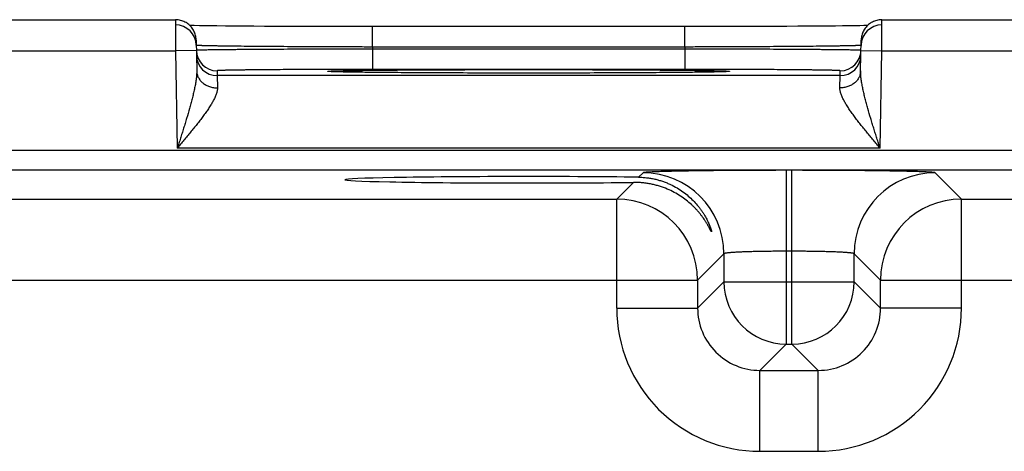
# Model space of a CAD drawing. Header units: inches. Extents: x 0 to 34, y 0 to 22.
# Tile 25 of 46: x 14.9 to 15.9, y 19.1 to 19.5. Entities that reach past the tile are written whole.
import ezdxf

# ---------------------------------------------------------------- set-up
doc = ezdxf.new("R2010")
doc.units = ezdxf.units.IN
doc.header["$LTSCALE"] = 1.87
doc.header["$MEASUREMENT"] = 0
doc.layers.get('0').update_dxf_attribs({"linetype": 'CONTINUOUS'})

msp = doc.modelspace()

# ---------------------------------------------------------------- linework, layer by layer
at = {"color": 7, "linetype": 'CONTINUOUS'}
for p, q in [((14.80658, 19.50671), (15.0556, 19.50671)), ((15.0556, 19.50671), (15.05578, 19.47671)), ((15.7364, 19.47671), (15.73658, 19.50671)), ((15.73658, 19.50671), (15.9856, 19.50671)), ((15.07882, 19.5009), (15.07383, 19.50099)), ((15.08337, 19.50083), (15.07882, 19.5009)), ((15.08887, 19.50075), (15.08337, 19.50083)), ((15.09564, 19.50067), (15.08887, 19.50075)), ((15.10393, 19.50059), (15.09564, 19.50067)), ((15.11401, 19.50049), (15.10393, 19.50059)), ((15.12207, 19.50043), (15.11401, 19.50049)), ((15.13127, 19.50037), (15.12207, 19.50043)), ((15.14133, 19.5003), (15.13127, 19.50037)), ((15.1518, 19.50025), (15.14133, 19.5003)), ((15.16269, 19.5002), (15.1518, 19.50025)), ((15.17391, 19.50015), (15.16269, 19.5002)), ((15.18544, 19.50012), (15.17391, 19.50015)), ((15.19723, 19.50009), (15.18544, 19.50012)), ((15.20923, 19.50006), (15.19723, 19.50009)), ((15.22137, 19.50004), (15.20923, 19.50006)), ((15.23363, 19.50003), (15.22137, 19.50004)), ((15.24569, 19.50003), (15.23363, 19.50003)), ((15.24569, 19.48038), (15.24569, 19.50003)), ((15.55857, 19.50003), (15.24569, 19.50003)), ((15.54649, 19.48038), (15.54649, 19.50003)), ((15.57083, 19.50004), (15.55857, 19.50003)), ((15.58299, 19.50006), (15.57083, 19.50004)), ((15.59495, 19.50009), (15.58299, 19.50006)), ((15.60683, 19.50012), (15.59495, 19.50009)), ((15.61834, 19.50015), (15.60683, 19.50012)), ((15.63305, 19.50021), (15.61834, 19.50015)), ((15.64506, 19.50027), (15.63305, 19.50021)), ((15.65536, 19.50033), (15.64506, 19.50027)), ((15.66443, 19.50039), (15.65536, 19.50033)), ((15.67495, 19.50047), (15.66443, 19.50039)), ((15.68397, 19.50055), (15.67495, 19.50047)), ((15.69173, 19.50062), (15.68397, 19.50055)), ((15.69843, 19.50069), (15.69173, 19.50062)), ((15.70423, 19.50077), (15.69843, 19.50069)), ((15.71034, 19.50085), (15.70423, 19.50077)), ((15.71527, 19.50093), (15.71034, 19.50085)), ((15.71929, 19.501), (15.71527, 19.50093)), ((15.72266, 19.50107), (15.71929, 19.501)), ((15.0756, 19.48706), (15.07612, 19.4573)), ((15.71606, 19.4573), (15.71658, 19.48706)), ((14.8064, 19.47671), (15.05578, 19.47671)), ((15.07577, 19.47706), (15.05578, 19.47671)), ((15.05578, 19.47671), (15.05742, 19.38282)), ((15.07578, 19.48199), (15.07569, 19.48204)), ((15.54649, 19.48038), (15.24569, 19.48038)), ((15.24569, 19.48038), (15.24572, 19.47845)), ((15.24572, 19.47845), (15.24572, 19.4588)), ((15.54646, 19.47845), (15.24572, 19.47845)), ((15.54649, 19.48038), (15.54646, 19.47845)), ((15.54646, 19.47845), (15.54646, 19.4588)), ((15.71649, 19.48204), (15.7164, 19.48199)), ((15.71641, 19.47706), (15.7364, 19.47671)), ((15.73476, 19.38282), (15.7364, 19.47671)), ((15.7364, 19.47671), (15.98578, 19.47671)), ((15.09577, 19.45749), (15.09585, 19.45282)), ((15.20465, 19.45673), (15.20462, 19.45673)), ((15.20497, 19.45671), (15.2048, 19.45672)), ((15.20518, 19.45669), (15.20497, 19.45671)), ((15.20546, 19.45668), (15.20518, 19.45669)), ((15.2058, 19.45666), (15.20546, 19.45668)), ((15.20644, 19.45663), (15.2058, 19.45666)), ((15.20724, 19.45659), (15.20644, 19.45663)), ((15.20821, 19.45655), (15.20724, 19.45659)), ((15.21242, 19.45642), (15.21027, 19.45649)), ((15.2151, 19.45636), (15.21242, 19.45642)), ((15.21841, 19.45629), (15.2151, 19.45636)), ((15.22245, 19.45621), (15.21841, 19.45629)), ((15.22754, 19.45613), (15.22245, 19.45621)), ((15.23389, 19.45603), (15.22754, 19.45613)), ((15.23959, 19.45596), (15.23389, 19.45603)), ((15.24621, 19.45589), (15.23959, 19.45596)), ((15.54646, 19.4588), (15.24572, 19.4588)), ((15.25401, 19.45581), (15.24621, 19.45589)), ((15.26352, 19.45572), (15.25401, 19.45581)), ((15.27547, 19.45563), (15.26352, 19.45572)), ((15.28499, 19.45557), (15.27547, 19.45563)), ((15.29548, 19.45551), (15.28499, 19.45557)), ((15.30632, 19.45546), (15.29548, 19.45551)), ((15.31755, 19.45541), (15.30632, 19.45546)), ((15.32912, 19.45537), (15.31755, 19.45541)), ((15.34096, 19.45534), (15.32912, 19.45537)), ((15.35302, 19.45531), (15.34096, 19.45534)), ((15.36527, 19.45529), (15.35302, 19.45531)), ((15.37764, 19.45527), (15.36527, 19.45529)), ((15.39009, 19.45527), (15.37764, 19.45527)), ((15.40211, 19.45527), (15.39009, 19.45527)), ((15.41457, 19.45527), (15.40211, 19.45527)), ((15.42696, 19.45529), (15.41457, 19.45527)), ((15.43921, 19.45531), (15.42696, 19.45529)), ((15.45128, 19.45534), (15.43921, 19.45531)), ((15.46312, 19.45537), (15.45128, 19.45534)), ((15.47469, 19.45541), (15.46312, 19.45537)), ((15.48591, 19.45546), (15.47469, 19.45541)), ((15.49682, 19.45551), (15.48591, 19.45546)), ((15.50731, 19.45557), (15.49682, 19.45551)), ((15.51649, 19.45563), (15.50731, 19.45557)), ((15.52755, 19.45572), (15.51649, 19.45563)), ((15.53647, 19.45579), (15.52755, 19.45572)), ((15.54397, 19.45587), (15.53647, 19.45579)), ((15.55233, 19.45596), (15.54397, 19.45587)), ((15.55925, 19.45605), (15.55233, 19.45596)), ((15.56497, 19.45613), (15.55925, 19.45605)), ((15.56968, 19.45621), (15.56497, 19.45613)), ((15.57351, 19.45628), (15.56968, 19.45621)), ((15.57662, 19.45635), (15.57351, 19.45628)), ((15.57969, 19.45642), (15.57662, 19.45635)), ((15.58193, 19.45649), (15.57969, 19.45642)), ((15.58363, 19.45654), (15.58193, 19.45649)), ((15.58473, 19.45658), (15.58363, 19.45654)), ((15.58566, 19.45662), (15.58473, 19.45658)), ((15.58623, 19.45665), (15.58566, 19.45662)), ((15.58671, 19.45668), (15.58623, 19.45665)), ((15.58697, 19.45669), (15.58671, 19.45668)), ((15.58718, 19.45671), (15.58697, 19.45669)), ((15.58735, 19.45672), (15.58718, 19.45671)), ((15.58748, 19.45673), (15.58735, 19.45672)), ((15.58755, 19.45673), (15.58748, 19.45673)), ((15.58757, 19.45674), (15.58755, 19.45673)), ((15.58757, 19.45673), (15.58757, 19.45674)), ((15.69633, 19.45282), (15.69641, 19.45749)), ((15.69633, 19.45282), (15.09585, 19.45282)), ((15.09585, 19.45282), (15.09612, 19.44102)), ((15.69606, 19.44102), (15.69633, 19.45282)), ((21.42478, 19.38066), (14.03449, 19.38066)), ((15.73476, 19.38282), (15.05742, 19.38282)), ((21.42478, 19.36165), (14.03449, 19.36165)), ((15.64431, 19.36157), (15.64431, 19.1942)), ((15.64987, 19.36157), (15.64431, 19.36157)), ((15.64987, 19.1942), (15.64987, 19.36157)), ((15.50633, 19.3592), (15.50208, 19.35496)), ((15.81322, 19.33383), (15.78785, 19.3592)), ((15.49707, 19.34994), (15.48096, 19.33383)), ((14.88322, 19.33383), (15.48096, 19.33383)), ((15.48096, 19.22882), (15.48096, 19.33383)), ((15.81322, 19.22882), (15.81322, 19.33383)), ((15.81322, 19.33383), (16.41096, 19.33383)), ((15.58432, 19.28121), (15.55895, 19.25584)), ((15.58432, 19.28121), (15.58432, 19.25419)), ((15.64987, 19.28358), (15.64431, 19.28358)), ((15.70986, 19.25419), (15.70986, 19.28121)), ((15.73523, 19.25584), (15.70986, 19.28121)), ((14.80523, 19.25584), (15.55895, 19.25584)), ((15.55895, 19.25584), (15.55895, 19.22882)), ((15.73523, 19.22882), (15.73523, 19.25584)), ((15.73523, 19.25584), (16.48895, 19.25584)), ((15.58432, 19.25419), (15.55895, 19.22882)), ((15.58432, 19.25419), (15.70986, 19.25419)), ((15.70986, 19.25419), (15.73523, 19.22882)), ((15.48096, 19.22882), (15.55895, 19.22882)), ((15.81322, 19.22882), (15.73523, 19.22882)), ((15.64431, 19.1942), (15.61894, 19.16883)), ((15.64431, 19.1942), (15.64987, 19.1942)), ((15.64987, 19.1942), (15.67524, 19.16883)), ((15.61894, 19.09084), (15.61894, 19.16883)), ((15.61894, 19.16883), (15.67524, 19.16883)), ((15.67524, 19.09084), (15.67524, 19.16883)), ((15.61894, 19.09084), (15.67524, 19.09084))]:
    msp.add_line(p, q, dxfattribs=at)
for points in [[(15.0756, 19.48706), (15.07555, 19.48819), (15.07543, 19.48931), (15.07525, 19.49043), (15.07501, 19.49153), (15.07471, 19.49262), (15.07435, 19.49369), (15.07392, 19.49473), (15.07344, 19.49575), (15.0729, 19.49675), (15.07231, 19.49771), (15.07166, 19.49863), (15.07096, 19.49952), (15.07021, 19.50037), (15.06942, 19.50117), (15.06858, 19.50193), (15.0677, 19.50263), (15.06678, 19.50329), (15.06583, 19.5039), (15.06484, 19.50445), (15.06383, 19.50494), (15.06279, 19.50538), (15.06172, 19.50575), (15.06064, 19.50607), (15.05954, 19.50632), (15.05842, 19.50651), (15.0573, 19.50664), (15.05617, 19.5067), (15.0556, 19.50671)], [(15.73658, 19.50671), (15.73601, 19.5067), (15.73488, 19.50664), (15.73376, 19.50651), (15.73264, 19.50632), (15.73154, 19.50607), (15.73046, 19.50575), (15.72939, 19.50538), (15.72835, 19.50494), (15.72734, 19.50445), (15.72635, 19.5039), (15.7254, 19.50329), (15.72448, 19.50263), (15.7236, 19.50193), (15.72276, 19.50117), (15.72197, 19.50037), (15.72122, 19.49952), (15.72052, 19.49863), (15.71987, 19.49771), (15.71928, 19.49675), (15.71874, 19.49575), (15.71826, 19.49473), (15.71783, 19.49369), (15.71747, 19.49262), (15.71717, 19.49153), (15.71693, 19.49043), (15.71675, 19.48931), (15.71663, 19.48819), (15.71658, 19.48706)], [(15.07383, 19.50099), (15.0698, 19.50107), (15.06952, 19.50107)], [(15.2048, 19.45672), (15.20469, 19.45673), (15.20465, 19.45673)], [(15.21027, 19.45649), (15.20857, 19.45654), (15.20821, 19.45655)]]:
    msp.add_lwpolyline(points, dxfattribs=at)
for centre, radius, start, end in [((15.05569, 19.48169), 0.02, 1.20717, 90.00131), ((15.73649, 19.48169), 0.02, 89.9987, 178.77884), ((15.09576, 19.47749), 0.01999, 181, 181.24362), ((15.09577, 19.47749), 0.02, 181.24473, 270.0013), ((15.69641, 19.47749), 0.02, 269.99869, 358.75526), ((15.69642, 19.47749), 0.01999, 358.75638, 359), ((15.09585, 19.47281), 0.02, 181.00122, 270.00131), ((15.69633, 19.47281), 0.02, 269.99868, 358.99877), ((15.5063, 19.28118), 0.07802, 0.02091, 89.97909), ((15.78788, 19.28118), 0.07802, 90.02091, 179.97909), ((15.48093, 19.25581), 0.07802, 0.02091, 89.97909), ((15.81325, 19.25581), 0.07802, 90.02091, 179.97909), ((15.64433, 19.25421), 0.06001, 180.02091, 269.97909), ((15.64985, 19.25421), 0.06001, 270.02091, 359.97909), ((15.61893, 19.22881), 0.13797, 179.99623, 270.00374), ((15.6189, 19.22878), 0.05995, 179.96358, 270.03636), ((15.67525, 19.22881), 0.13797, 269.99674, 0.00328), ((15.67528, 19.22878), 0.05995, 269.96358, 0.03636)]:
    msp.add_arc(centre, radius, start, end, dxfattribs=at)
msp.add_ellipse((15.39609, 19.35248), major_axis=(0.17714, 0), ratio=0.017455, start_param=0.92934, end_param=5.318939, dxfattribs=at)
for points, knots in [([(15.07587, 19.47718), (15.07585, 19.47717), (15.07583, 19.47717), (15.07581, 19.47716), (15.0758, 19.47716), (15.07579, 19.47716), (15.07578, 19.47715), (15.07577, 19.47715), (15.07577, 19.47714)], [0, 0, 0, 0, 0.412776, 0.576609, 0.712444, 0.820835, 0.902879, 1, 1, 1, 1]), ([(15.24569, 19.48038), (15.24026, 19.48039), (15.22944, 19.48042), (15.21333, 19.48047), (15.19752, 19.48053), (15.18215, 19.4806), (15.16737, 19.48069), (15.15332, 19.48078), (15.14011, 19.48088), (15.12788, 19.48098), (15.11835, 19.48108), (15.11129, 19.48116), (15.10646, 19.48122), (15.10195, 19.48128), (15.09776, 19.48135), (15.09392, 19.48141), (15.09043, 19.48147), (15.0873, 19.48154), (15.08454, 19.4816), (15.08246, 19.48166), (15.08099, 19.4817), (15.08003, 19.48173), (15.07917, 19.48177), (15.0784, 19.4818), (15.07772, 19.48183), (15.07715, 19.48186), (15.07673, 19.48189), (15.07644, 19.48191), (15.07626, 19.48193), (15.07611, 19.48194), (15.07598, 19.48196), (15.07587, 19.48198), (15.07581, 19.48199), (15.07578, 19.48199)], [0, 0, 0, 0, 0.095967, 0.191051, 0.284373, 0.375075, 0.462318, 0.5453, 0.623253, 0.695459, 0.761251, 0.791549, 0.820022, 0.846602, 0.87123, 0.893847, 0.914403, 0.932849, 0.949142, 0.963247, 0.969468, 0.97513, 0.98023, 0.984764, 0.988731, 0.992129, 0.994955, 0.996153, 0.997209, 0.998121, 0.99889, 0.999516, 1, 1, 1, 1]), ([(15.24572, 19.47845), (15.24029, 19.47844), (15.22947, 19.47842), (15.21336, 19.47837), (15.19755, 19.47832), (15.18219, 19.47825), (15.16741, 19.47819), (15.15336, 19.47811), (15.14015, 19.47803), (15.12793, 19.47795), (15.1184, 19.47787), (15.11135, 19.47781), (15.10651, 19.47776), (15.102, 19.47771), (15.09782, 19.47766), (15.09399, 19.47761), (15.0905, 19.47757), (15.08737, 19.47752), (15.08461, 19.47747), (15.08254, 19.47743), (15.08107, 19.47739), (15.08011, 19.47737), (15.07924, 19.47734), (15.07847, 19.47732), (15.0778, 19.4773), (15.07723, 19.47727), (15.07675, 19.47725), (15.07641, 19.47723), (15.07619, 19.47721), (15.07606, 19.4772), (15.07596, 19.47719), (15.07589, 19.47718), (15.07587, 19.47718)], [0, 0, 0, 0, 0.096, 0.191114, 0.284465, 0.37519, 0.462454, 0.545449, 0.62341, 0.695618, 0.761406, 0.791701, 0.820168, 0.846742, 0.871361, 0.89397, 0.914516, 0.932951, 0.949233, 0.963326, 0.969541, 0.975196, 0.980289, 0.984817, 0.988777, 0.992167, 0.994985, 0.99723, 0.998138, 0.998902, 0.999522, 1, 1, 1, 1]), ([(15.71631, 19.47718), (15.71629, 19.47718), (15.71622, 19.47719), (15.71612, 19.4772), (15.71599, 19.47721), (15.71577, 19.47723), (15.71543, 19.47725), (15.71495, 19.47727), (15.71438, 19.4773), (15.71371, 19.47732), (15.71294, 19.47734), (15.71207, 19.47737), (15.71111, 19.47739), (15.70964, 19.47743), (15.70757, 19.47747), (15.70481, 19.47752), (15.70168, 19.47757), (15.69819, 19.47761), (15.69436, 19.47766), (15.69018, 19.47771), (15.68567, 19.47776), (15.68083, 19.47781), (15.67378, 19.47787), (15.66425, 19.47795), (15.65203, 19.47803), (15.63882, 19.47811), (15.62477, 19.47819), (15.60999, 19.47825), (15.59463, 19.47832), (15.57882, 19.47837), (15.56271, 19.47842), (15.55189, 19.47844), (15.54646, 19.47845)], [0, 0, 0, 0, 0.000478, 0.001098, 0.001862, 0.00277, 0.005015, 0.007833, 0.011223, 0.015183, 0.019711, 0.024804, 0.03046, 0.036674, 0.050767, 0.067049, 0.085485, 0.10603, 0.128639, 0.153259, 0.179833, 0.2083, 0.238594, 0.304383, 0.37659, 0.454552, 0.537547, 0.62481, 0.715535, 0.808886, 0.904, 1, 1, 1, 1]), ([(15.7164, 19.48199), (15.71637, 19.48199), (15.71631, 19.48198), (15.7162, 19.48196), (15.71607, 19.48194), (15.71592, 19.48193), (15.71574, 19.48191), (15.71545, 19.48189), (15.71503, 19.48186), (15.71446, 19.48183), (15.71378, 19.4818), (15.71301, 19.48177), (15.71215, 19.48173), (15.71119, 19.4817), (15.70972, 19.48166), (15.70764, 19.4816), (15.70488, 19.48154), (15.70175, 19.48147), (15.69826, 19.48141), (15.69442, 19.48135), (15.69023, 19.48128), (15.68572, 19.48122), (15.68089, 19.48116), (15.67383, 19.48108), (15.6643, 19.48098), (15.65207, 19.48088), (15.63886, 19.48078), (15.62481, 19.48069), (15.61003, 19.4806), (15.59466, 19.48053), (15.57885, 19.48047), (15.56274, 19.48042), (15.55192, 19.48039), (15.54649, 19.48038)], [0, 0, 0, 0, 0.000484, 0.00111, 0.001879, 0.002791, 0.003847, 0.005045, 0.007871, 0.011268, 0.015235, 0.01977, 0.02487, 0.030532, 0.036752, 0.050857, 0.067151, 0.085596, 0.106152, 0.128769, 0.153397, 0.179977, 0.20845, 0.238748, 0.30454, 0.376746, 0.454699, 0.537681, 0.624925, 0.715626, 0.808949, 0.904032, 1, 1, 1, 1]), ([(15.71641, 19.47714), (15.71641, 19.47715), (15.7164, 19.47715), (15.71639, 19.47716), (15.71638, 19.47716), (15.71637, 19.47716), (15.71635, 19.47717), (15.71633, 19.47717), (15.71631, 19.47718)], [0, 0, 0, 0, 0.097122, 0.179166, 0.287557, 0.423392, 0.587224, 1, 1, 1, 1]), ([(15.07612, 19.4573), (15.07613, 19.45662), (15.07612, 19.45523), (15.076, 19.45313), (15.0758, 19.45098), (15.07553, 19.4488), (15.0752, 19.44659), (15.07482, 19.44435), (15.07439, 19.44209), (15.07376, 19.43903), (15.07306, 19.43596), (15.07232, 19.43288), (15.07173, 19.43055), (15.07112, 19.42821), (15.07028, 19.42506), (15.06874, 19.41952), (15.06688, 19.41319), (15.06496, 19.40683), (15.06348, 19.40204), (15.06198, 19.39724), (15.06047, 19.39244), (15.05895, 19.38763), (15.05793, 19.38442), (15.05742, 19.38282)], [0, 0, 0, 0, 0.026639, 0.054002, 0.082007, 0.110574, 0.13964, 0.169144, 0.19903, 0.229256, 0.290579, 0.321611, 0.352856, 0.384292, 0.415896, 0.479547, 0.60823, 0.673086, 0.73819, 0.803484, 0.868915, 0.934436, 1, 1, 1, 1]), ([(15.07612, 19.4573), (15.07613, 19.45676), (15.07621, 19.45568), (15.07652, 19.45408), (15.07702, 19.45252), (15.0777, 19.451), (15.07855, 19.44955), (15.07957, 19.44817), (15.08075, 19.44689), (15.08207, 19.4457), (15.08352, 19.44463), (15.08509, 19.44369), (15.08677, 19.44287), (15.08853, 19.4422), (15.09036, 19.44167), (15.09225, 19.44129), (15.09417, 19.44106), (15.09547, 19.44102), (15.09612, 19.44102)], [0, 0, 0, 0, 0.056705, 0.113647, 0.171051, 0.22912, 0.288025, 0.347899, 0.408834, 0.470876, 0.534031, 0.598262, 0.663495, 0.72962, 0.796502, 0.863981, 0.931877, 1, 1, 1, 1]), ([(15.24572, 19.4588), (15.24082, 19.4588), (15.23107, 19.4588), (15.21656, 19.45878), (15.20233, 19.45875), (15.18851, 19.45871), (15.17525, 19.45865), (15.16267, 19.45859), (15.15266, 19.45852), (15.14508, 19.45846), (15.13976, 19.45842), (15.13469, 19.45837), (15.12988, 19.45833), (15.12536, 19.45828), (15.12113, 19.45822), (15.11719, 19.45817), (15.11357, 19.45811), (15.11026, 19.45806), (15.10728, 19.458), (15.10501, 19.45795), (15.10336, 19.45791), (15.10225, 19.45787), (15.10122, 19.45784), (15.10029, 19.45781), (15.09944, 19.45778), (15.09868, 19.45775), (15.098, 19.45772), (15.09742, 19.45769), (15.09692, 19.45766), (15.09657, 19.45763), (15.09633, 19.45761), (15.09618, 19.45759), (15.09606, 19.45758), (15.09597, 19.45756), (15.09591, 19.45755), (15.09587, 19.45754), (15.09584, 19.45753), (15.09582, 19.45753), (15.0958, 19.45752), (15.09579, 19.45751), (15.09578, 19.45751), (15.09577, 19.4575), (15.09577, 19.45749)], [0, 0, 0, 0, 0.098017, 0.195091, 0.290285, 0.382682, 0.471393, 0.555562, 0.634377, 0.671538, 0.707081, 0.740917, 0.772969, 0.803159, 0.831413, 0.857662, 0.881846, 0.903905, 0.923785, 0.941441, 0.949422, 0.956832, 0.963664, 0.969916, 0.975585, 0.980666, 0.985158, 0.989057, 0.992361, 0.995068, 0.996198, 0.997178, 0.99801, 0.998693, 0.998979, 0.999228, 0.999442, 0.999619, 0.999761, 0.999819, 0.999869, 1, 1, 1, 1]), ([(15.2046, 19.4567), (15.20448, 19.45671), (15.20424, 19.45672), (15.2039, 19.45674), (15.20359, 19.45677), (15.20332, 19.45679), (15.20308, 19.45681), (15.20288, 19.45683), (15.20271, 19.45686), (15.2026, 19.45688), (15.20252, 19.45689), (15.20248, 19.4569), (15.20244, 19.45691), (15.20241, 19.45693), (15.2024, 19.45694), (15.20239, 19.45694), (15.20239, 19.45695), (15.20238, 19.45696), (15.20239, 19.45696), (15.20239, 19.45697), (15.2024, 19.45698), (15.20241, 19.45699), (15.20244, 19.457), (15.20248, 19.45701), (15.20252, 19.45702), (15.20257, 19.45703), (15.20263, 19.45704), (15.2027, 19.45705), (15.20278, 19.45706), (15.20287, 19.45708), (15.203, 19.45709), (15.20319, 19.45711), (15.20345, 19.45713), (15.20373, 19.45716), (15.20406, 19.45718), (15.20442, 19.4572), (15.20481, 19.45722), (15.2054, 19.45725), (15.20623, 19.45729), (15.20732, 19.45734), (15.20856, 19.45738), (15.21047, 19.45744), (15.2132, 19.45752), (15.21686, 19.4576), (15.22105, 19.45768), (15.22574, 19.45776), (15.23093, 19.45784), (15.23659, 19.45792), (15.24272, 19.45799), (15.24929, 19.45806), (15.25628, 19.45813), (15.26368, 19.45819), (15.27147, 19.45825), (15.27961, 19.45831), (15.2881, 19.45836), (15.30001, 19.45843), (15.31555, 19.4585), (15.33485, 19.45856), (15.35487, 19.45861), (15.37536, 19.45864), (15.38915, 19.45865), (15.39609, 19.45865)], [0, 0, 0, 0, 0.001921, 0.003666, 0.005233, 0.006623, 0.007836, 0.008871, 0.00973, 0.010412, 0.010688, 0.01092, 0.011109, 0.011256, 0.011363, 0.011404, 0.011438, 0.011467, 0.011497, 0.01153, 0.01157, 0.011676, 0.011822, 0.012009, 0.01224, 0.012514, 0.012832, 0.013194, 0.0136, 0.01405, 0.014544, 0.015666, 0.016964, 0.01844, 0.020093, 0.021923, 0.02393, 0.026113, 0.031008, 0.036605, 0.042898, 0.049883, 0.065909, 0.084641, 0.106024, 0.129992, 0.156481, 0.185413, 0.216702, 0.25026, 0.28599, 0.323786, 0.36354, 0.405139, 0.448459, 0.493377, 0.587479, 0.686357, 0.788866, 0.893818, 1, 1, 1, 1]), ([(15.39609, 19.45527), (15.38469, 19.45527), (15.36226, 19.45528), (15.32949, 19.45536), (15.30332, 19.45547), (15.28368, 19.45558), (15.27021, 19.45567), (15.25772, 19.45577), (15.24632, 19.45588), (15.23609, 19.456), (15.22835, 19.45611), (15.2228, 19.4562), (15.21915, 19.45627), (15.21584, 19.45634), (15.21289, 19.45641), (15.2103, 19.45648), (15.20807, 19.45655), (15.20644, 19.45661), (15.20533, 19.45666), (15.20483, 19.45669), (15.2046, 19.4567)], [0, 0, 0, 0, 0.178522, 0.351439, 0.513323, 0.588522, 0.659093, 0.72448, 0.784173, 0.837697, 0.884638, 0.90552, 0.924621, 0.941905, 0.957338, 0.970887, 0.982527, 0.992238, 0.996364, 1, 1, 1, 1]), ([(15.39609, 19.45865), (15.40303, 19.45865), (15.41682, 19.45864), (15.43731, 19.45861), (15.45732, 19.45856), (15.47662, 19.4585), (15.49216, 19.45843), (15.50407, 19.45836), (15.51255, 19.45831), (15.5207, 19.45825), (15.52848, 19.45819), (15.53588, 19.45813), (15.54288, 19.45806), (15.54945, 19.45799), (15.55557, 19.45792), (15.56124, 19.45784), (15.56643, 19.45776), (15.57112, 19.45768), (15.57531, 19.4576), (15.57847, 19.45753), (15.58074, 19.45747), (15.58225, 19.45742), (15.58362, 19.45738), (15.58485, 19.45734), (15.58594, 19.45729), (15.58677, 19.45725), (15.58737, 19.45722), (15.58776, 19.4572), (15.58812, 19.45718), (15.58844, 19.45716), (15.58873, 19.45713), (15.58898, 19.45711), (15.58917, 19.45709), (15.58931, 19.45708), (15.5894, 19.45706), (15.58947, 19.45705), (15.58954, 19.45704), (15.58961, 19.45703), (15.58966, 19.45702), (15.5897, 19.45701), (15.58974, 19.457), (15.58977, 19.45699), (15.58978, 19.45698), (15.58979, 19.45697), (15.58979, 19.45696), (15.5898, 19.45696), (15.58979, 19.45695), (15.58979, 19.45694), (15.58978, 19.45694), (15.58977, 19.45693), (15.58974, 19.45691), (15.5897, 19.4569), (15.58966, 19.45689), (15.58958, 19.45688), (15.58947, 19.45686), (15.5893, 19.45683), (15.5891, 19.45681), (15.58886, 19.45679), (15.58859, 19.45677), (15.58829, 19.45675), (15.58795, 19.45672), (15.58771, 19.45671), (15.58758, 19.4567)], [0, 0, 0, 0, 0.106172, 0.211115, 0.313614, 0.412485, 0.506581, 0.551497, 0.594815, 0.636412, 0.676167, 0.713963, 0.749693, 0.783253, 0.814544, 0.843478, 0.869972, 0.893945, 0.915331, 0.93407, 0.942428, 0.950104, 0.957092, 0.963388, 0.968989, 0.973888, 0.976074, 0.978083, 0.979915, 0.98157, 0.983048, 0.984349, 0.985473, 0.985969, 0.98642, 0.986827, 0.98719, 0.987509, 0.987784, 0.988016, 0.988205, 0.988352, 0.988459, 0.9885, 0.988534, 0.988563, 0.988593, 0.988626, 0.988666, 0.988772, 0.988918, 0.989106, 0.989336, 0.98961, 0.99029, 0.991146, 0.992179, 0.993389, 0.994776, 0.996341, 0.998082, 1, 1, 1, 1]), ([(15.58758, 19.4567), (15.58735, 19.45669), (15.58686, 19.45666), (15.58574, 19.45661), (15.58412, 19.45655), (15.5819, 19.45648), (15.5793, 19.45641), (15.57635, 19.45634), (15.57305, 19.45627), (15.56939, 19.4562), (15.56385, 19.45611), (15.5561, 19.456), (15.54588, 19.45588), (15.53448, 19.45577), (15.52199, 19.45567), (15.50851, 19.45558), (15.48887, 19.45547), (15.4627, 19.45536), (15.42992, 19.45528), (15.40749, 19.45527), (15.39609, 19.45527)], [0, 0, 0, 0, 0.003631, 0.007752, 0.017456, 0.029089, 0.042631, 0.058057, 0.075336, 0.094433, 0.11531, 0.162245, 0.215765, 0.275456, 0.340844, 0.411419, 0.486622, 0.648521, 0.821457, 1, 1, 1, 1]), ([(15.69641, 19.45749), (15.69641, 19.4575), (15.6964, 19.45751), (15.69639, 19.45751), (15.69638, 19.45752), (15.69636, 19.45753), (15.69634, 19.45753), (15.69631, 19.45754), (15.69627, 19.45755), (15.69621, 19.45756), (15.69612, 19.45758), (15.696, 19.45759), (15.69585, 19.45761), (15.69561, 19.45763), (15.69526, 19.45766), (15.69476, 19.45769), (15.69418, 19.45772), (15.6935, 19.45775), (15.69274, 19.45778), (15.69189, 19.45781), (15.69096, 19.45784), (15.68993, 19.45787), (15.68882, 19.45791), (15.68717, 19.45795), (15.6849, 19.458), (15.68192, 19.45806), (15.67861, 19.45811), (15.67499, 19.45817), (15.67105, 19.45822), (15.66682, 19.45828), (15.6623, 19.45833), (15.65749, 19.45837), (15.65242, 19.45842), (15.6471, 19.45846), (15.63952, 19.45852), (15.62951, 19.45859), (15.61693, 19.45865), (15.60367, 19.45871), (15.58985, 19.45875), (15.57562, 19.45878), (15.56111, 19.4588), (15.55136, 19.4588), (15.54646, 19.4588)], [0, 0, 0, 0, 0.000131, 0.000181, 0.000239, 0.000381, 0.000558, 0.000771, 0.001021, 0.001307, 0.001991, 0.002822, 0.003803, 0.004932, 0.007639, 0.010943, 0.014842, 0.019334, 0.024415, 0.030084, 0.036336, 0.043168, 0.050578, 0.058559, 0.076215, 0.096095, 0.118154, 0.142338, 0.168588, 0.196841, 0.227031, 0.259083, 0.29292, 0.328462, 0.365623, 0.444438, 0.528607, 0.617318, 0.709715, 0.804909, 0.901983, 1, 1, 1, 1]), ([(15.71606, 19.4573), (15.71605, 19.45676), (15.71597, 19.45568), (15.71566, 19.45408), (15.71516, 19.45252), (15.71448, 19.451), (15.71363, 19.44955), (15.71261, 19.44817), (15.71143, 19.44689), (15.71011, 19.4457), (15.70866, 19.44463), (15.70709, 19.44369), (15.70541, 19.44287), (15.70365, 19.4422), (15.70182, 19.44167), (15.69993, 19.44129), (15.69801, 19.44106), (15.69671, 19.44102), (15.69606, 19.44102)], [0, 0, 0, 0, 0.056705, 0.113647, 0.171051, 0.22912, 0.288025, 0.347899, 0.408833, 0.470876, 0.534031, 0.598262, 0.663494, 0.72962, 0.796502, 0.86398, 0.931877, 1, 1, 1, 1]), ([(15.73476, 19.38282), (15.73425, 19.38442), (15.73323, 19.38763), (15.73171, 19.39244), (15.7302, 19.39724), (15.7287, 19.40204), (15.72722, 19.40683), (15.7253, 19.41319), (15.72344, 19.41952), (15.7219, 19.42506), (15.72106, 19.42821), (15.72045, 19.43055), (15.71986, 19.43288), (15.71912, 19.43596), (15.71842, 19.43903), (15.71779, 19.44209), (15.71736, 19.44435), (15.71698, 19.44659), (15.71665, 19.4488), (15.71638, 19.45098), (15.71618, 19.45313), (15.71606, 19.45523), (15.71605, 19.45662), (15.71606, 19.4573)], [0, 0, 0, 0, 0.065564, 0.131085, 0.196516, 0.26181, 0.326914, 0.39177, 0.520453, 0.584104, 0.615708, 0.647144, 0.678389, 0.709421, 0.770744, 0.80097, 0.830856, 0.86036, 0.889426, 0.917993, 0.945998, 0.973361, 1, 1, 1, 1]), ([(15.09612, 19.44102), (15.09613, 19.44054), (15.09608, 19.43956), (15.0959, 19.43833), (15.09567, 19.43731), (15.0954, 19.43625), (15.09496, 19.43489), (15.09433, 19.43324), (15.09358, 19.43155), (15.09273, 19.42983), (15.09196, 19.42838), (15.0913, 19.42721), (15.09061, 19.42601), (15.0897, 19.42451), (15.08856, 19.42269), (15.08735, 19.42086), (15.0861, 19.41902), (15.0848, 19.41717), (15.08346, 19.4153), (15.08209, 19.41343), (15.08068, 19.41154), (15.07925, 19.40965), (15.07778, 19.40776), (15.0763, 19.40586), (15.07479, 19.40395), (15.07275, 19.4014), (15.07016, 19.3982), (15.06702, 19.39436), (15.06437, 19.39116), (15.06224, 19.3886), (15.0601, 19.38603), (15.05849, 19.3841), (15.05742, 19.38282)], [0, 0, 0, 0, 0.020269, 0.041707, 0.052888, 0.064376, 0.088259, 0.113313, 0.139461, 0.166621, 0.194708, 0.209072, 0.223635, 0.25332, 0.283692, 0.314683, 0.346229, 0.378274, 0.41077, 0.443671, 0.476934, 0.510523, 0.544403, 0.578545, 0.612919, 0.6475, 0.717184, 0.787425, 0.858067, 0.893494, 0.928969, 1, 1, 1, 1]), ([(15.73476, 19.38282), (15.73369, 19.3841), (15.73208, 19.38603), (15.72994, 19.3886), (15.72781, 19.39116), (15.72516, 19.39436), (15.72202, 19.3982), (15.71943, 19.4014), (15.71739, 19.40395), (15.71588, 19.40586), (15.7144, 19.40776), (15.71293, 19.40965), (15.7115, 19.41154), (15.71009, 19.41343), (15.70872, 19.4153), (15.70738, 19.41717), (15.70608, 19.41902), (15.70483, 19.42086), (15.70362, 19.42269), (15.70248, 19.42451), (15.70157, 19.42601), (15.70088, 19.42721), (15.70022, 19.42838), (15.69945, 19.42983), (15.6986, 19.43155), (15.69785, 19.43324), (15.69722, 19.43489), (15.69678, 19.43625), (15.69651, 19.43731), (15.69628, 19.43833), (15.6961, 19.43956), (15.69605, 19.44054), (15.69606, 19.44102)], [0, 0, 0, 0, 0.071031, 0.106506, 0.141933, 0.212575, 0.282816, 0.3525, 0.387081, 0.421455, 0.455597, 0.489477, 0.523066, 0.556329, 0.58923, 0.621726, 0.653771, 0.685317, 0.716308, 0.74668, 0.776365, 0.790928, 0.805292, 0.833379, 0.860539, 0.886687, 0.911741, 0.935624, 0.947112, 0.958293, 0.979731, 1, 1, 1, 1]), ([(15.64431, 19.36157), (15.63985, 19.36157), (15.63097, 19.36156), (15.61776, 19.36152), (15.6048, 19.36147), (15.59221, 19.36139), (15.58012, 19.36129), (15.56862, 19.36117), (15.55785, 19.36104), (15.54936, 19.36091), (15.54299, 19.36079), (15.53858, 19.36071), (15.5344, 19.36061), (15.53049, 19.36052), (15.52685, 19.36042), (15.52348, 19.36032), (15.5204, 19.36022), (15.51761, 19.36011), (15.51512, 19.36001), (15.51323, 19.35991), (15.51188, 19.35983), (15.51098, 19.35978), (15.51015, 19.35972), (15.50941, 19.35967), (15.50875, 19.35961), (15.50816, 19.35955), (15.50766, 19.35949), (15.50724, 19.35944), (15.50693, 19.35939), (15.50673, 19.35935), (15.50661, 19.35932), (15.50651, 19.35929), (15.50643, 19.35926), (15.50638, 19.35924), (15.50635, 19.35921), (15.50633, 19.3592), (15.50633, 19.3592)], [0, 0, 0, 0, 0.0969, 0.192887, 0.287057, 0.378523, 0.466425, 0.549935, 0.628264, 0.70068, 0.734454, 0.766497, 0.796737, 0.825102, 0.851522, 0.875937, 0.898293, 0.918534, 0.936612, 0.952487, 0.959588, 0.966126, 0.972097, 0.977496, 0.98232, 0.986569, 0.99024, 0.993334, 0.995849, 0.996891, 0.997789, 0.998546, 0.999163, 0.999644, 0.999837, 1, 1, 1, 1]), ([(15.78785, 19.3592), (15.78785, 19.3592), (15.78783, 19.35921), (15.7878, 19.35924), (15.78775, 19.35926), (15.78767, 19.35929), (15.78757, 19.35932), (15.78745, 19.35935), (15.78725, 19.35939), (15.78694, 19.35944), (15.78652, 19.35949), (15.78602, 19.35955), (15.78543, 19.35961), (15.78477, 19.35967), (15.78403, 19.35972), (15.7832, 19.35978), (15.7823, 19.35983), (15.78095, 19.35991), (15.77906, 19.36001), (15.77657, 19.36011), (15.77378, 19.36022), (15.7707, 19.36032), (15.76733, 19.36042), (15.76369, 19.36052), (15.75977, 19.36061), (15.7556, 19.36071), (15.75118, 19.36079), (15.74482, 19.36091), (15.73633, 19.36104), (15.72556, 19.36117), (15.71406, 19.36129), (15.70197, 19.36139), (15.68938, 19.36147), (15.67642, 19.36152), (15.66321, 19.36156), (15.65433, 19.36157), (15.64987, 19.36157)], [0, 0, 0, 0, 0.000163, 0.000356, 0.000837, 0.001454, 0.002211, 0.003109, 0.004151, 0.006666, 0.00976, 0.013431, 0.01768, 0.022504, 0.027903, 0.033874, 0.040412, 0.047513, 0.063388, 0.081466, 0.101707, 0.124063, 0.148478, 0.174898, 0.203263, 0.233503, 0.265546, 0.29932, 0.371736, 0.450065, 0.533575, 0.621477, 0.712943, 0.807113, 0.9031, 1, 1, 1, 1]), ([(15.50208, 19.35496), (15.50352, 19.35494), (15.50635, 19.35482), (15.51053, 19.35441), (15.51459, 19.35378), (15.51851, 19.35295), (15.5223, 19.35193), (15.52595, 19.35075), (15.52945, 19.34942), (15.53389, 19.34747), (15.53908, 19.34473), (15.54481, 19.341), (15.54997, 19.33694), (15.55457, 19.33263), (15.558, 19.32886), (15.56047, 19.32579), (15.56217, 19.32351), (15.56375, 19.32122), (15.56519, 19.31896), (15.5665, 19.31672), (15.56769, 19.31453), (15.56875, 19.31242), (15.56968, 19.31041), (15.57036, 19.3088), (15.57083, 19.30759), (15.57115, 19.30676), (15.57143, 19.30598), (15.57167, 19.30526), (15.57188, 19.30461), (15.57205, 19.30404), (15.57217, 19.30361), (15.57224, 19.30331), (15.57229, 19.30311), (15.57232, 19.30295), (15.57234, 19.3028), (15.57236, 19.30268), (15.57236, 19.30261), (15.57236, 19.30258)], [0, 0, 0, 0, 0.04585, 0.090642, 0.134402, 0.177162, 0.218955, 0.25982, 0.299792, 0.338909, 0.414695, 0.487448, 0.557357, 0.624532, 0.688972, 0.720132, 0.750536, 0.780129, 0.808836, 0.836554, 0.863145, 0.88843, 0.912173, 0.934068, 0.944207, 0.953733, 0.962584, 0.970695, 0.977996, 0.984416, 0.989885, 0.992242, 0.994337, 0.996165, 0.997719, 0.998998, 1, 1, 1, 1]), ([(15.57236, 19.30258), (15.57236, 19.30257), (15.57236, 19.30255), (15.57235, 19.30251), (15.57235, 19.30249), (15.57234, 19.30247), (15.57232, 19.30246), (15.57231, 19.30245), (15.57229, 19.30246), (15.57227, 19.30247), (15.57224, 19.30248), (15.57222, 19.30251), (15.57219, 19.30254), (15.57215, 19.30259), (15.57209, 19.30267), (15.57201, 19.30279), (15.57192, 19.30293), (15.57182, 19.3031), (15.57171, 19.3033), (15.57159, 19.30351), (15.57145, 19.30375), (15.57131, 19.30401), (15.57116, 19.30429), (15.57095, 19.3047), (15.57065, 19.30526), (15.57026, 19.30598), (15.56984, 19.30675), (15.56939, 19.30758), (15.56889, 19.30846), (15.56836, 19.30938), (15.5678, 19.31033), (15.5672, 19.31131), (15.56657, 19.31232), (15.56567, 19.31371), (15.56446, 19.3155), (15.56288, 19.31766), (15.56118, 19.31985), (15.55933, 19.32206), (15.55734, 19.32427), (15.55522, 19.32646), (15.55216, 19.32937), (15.54798, 19.33292), (15.54244, 19.33687), (15.53631, 19.3405), (15.52958, 19.34371), (15.52355, 19.34592), (15.51844, 19.34738), (15.51442, 19.34831), (15.51026, 19.34906), (15.50597, 19.3496), (15.50156, 19.34991), (15.49858, 19.34996), (15.49707, 19.34994)], [0, 0, 0, 0, 0.000407, 0.000746, 0.001019, 0.001237, 0.001415, 0.001582, 0.001774, 0.002014, 0.002314, 0.00268, 0.003117, 0.003625, 0.004857, 0.006379, 0.008186, 0.010275, 0.012638, 0.015268, 0.018156, 0.021293, 0.02467, 0.028277, 0.036147, 0.044827, 0.054246, 0.064339, 0.075044, 0.086307, 0.098078, 0.110314, 0.122978, 0.136034, 0.163214, 0.191662, 0.221235, 0.251827, 0.283361, 0.31578, 0.349047, 0.418033, 0.490269, 0.565821, 0.644838, 0.727529, 0.770338, 0.814154, 0.859007, 0.904919, 0.951913, 1, 1, 1, 1]), ([(15.64431, 19.28358), (15.64237, 19.28358), (15.63851, 19.28357), (15.63276, 19.28354), (15.62712, 19.28348), (15.62165, 19.2834), (15.61639, 19.2833), (15.61139, 19.28319), (15.60671, 19.28305), (15.60302, 19.28292), (15.60025, 19.2828), (15.59833, 19.28272), (15.59652, 19.28263), (15.59482, 19.28253), (15.59323, 19.28243), (15.59177, 19.28233), (15.59043, 19.28223), (15.58922, 19.28213), (15.58814, 19.28202), (15.58718, 19.28191), (15.58648, 19.28181), (15.58598, 19.28173), (15.58565, 19.28168), (15.58537, 19.28162), (15.58511, 19.28156), (15.58489, 19.28151), (15.58471, 19.28145), (15.58458, 19.2814), (15.58449, 19.28136), (15.58444, 19.28133), (15.58439, 19.2813), (15.58435, 19.28126), (15.58433, 19.28123), (15.58432, 19.28121)], [0, 0, 0, 0, 0.096721, 0.192531, 0.286526, 0.377821, 0.465558, 0.548911, 0.627098, 0.699386, 0.733104, 0.765099, 0.795296, 0.823624, 0.850019, 0.87442, 0.896771, 0.91702, 0.935124, 0.951044, 0.964748, 0.970761, 0.976211, 0.981098, 0.985422, 0.989185, 0.992389, 0.995044, 0.99617, 0.997167, 0.998039, 0.998794, 1, 1, 1, 1]), ([(15.70986, 19.28121), (15.70985, 19.28123), (15.70983, 19.28126), (15.70979, 19.2813), (15.70974, 19.28133), (15.70969, 19.28136), (15.7096, 19.2814), (15.70947, 19.28145), (15.70929, 19.28151), (15.70907, 19.28156), (15.70881, 19.28162), (15.70853, 19.28168), (15.7082, 19.28173), (15.7077, 19.28181), (15.707, 19.28191), (15.70604, 19.28202), (15.70496, 19.28213), (15.70375, 19.28223), (15.70241, 19.28233), (15.70095, 19.28243), (15.69936, 19.28253), (15.69766, 19.28263), (15.69585, 19.28272), (15.69393, 19.2828), (15.69116, 19.28292), (15.68747, 19.28305), (15.68279, 19.28319), (15.67779, 19.2833), (15.67253, 19.2834), (15.66705, 19.28348), (15.66142, 19.28354), (15.65567, 19.28357), (15.65181, 19.28358), (15.64987, 19.28358)], [0, 0, 0, 0, 0.001206, 0.001961, 0.002833, 0.00383, 0.004956, 0.007611, 0.010815, 0.014578, 0.018902, 0.023789, 0.029239, 0.035252, 0.048956, 0.064876, 0.08298, 0.103229, 0.12558, 0.149981, 0.176376, 0.204704, 0.234901, 0.266896, 0.300614, 0.372902, 0.451089, 0.534442, 0.622179, 0.713474, 0.807469, 0.903279, 1, 1, 1, 1])]:
    msp.add_open_spline(points, degree=3, knots=knots, dxfattribs=at)

doc.saveas('drawing.dxf')
